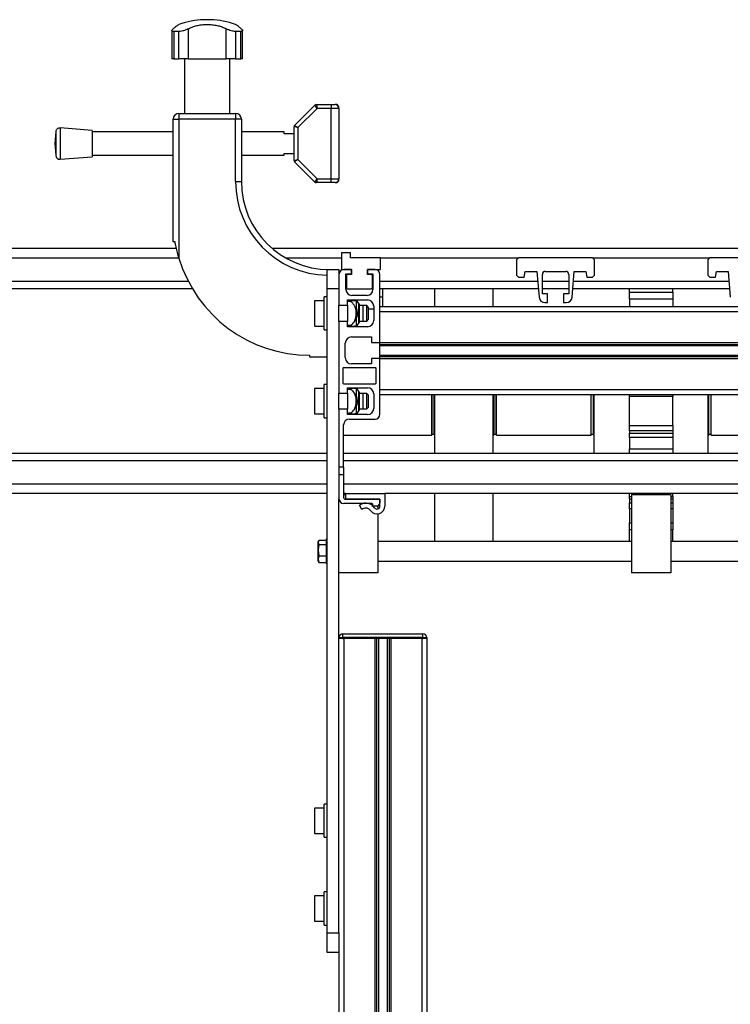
# Model space of a CAD drawing. Header units: millimetres. Extents: x 0 to 420, y 0 to 297.
# Tile 20 of 49: x 90 to 108, y 222 to 247. Entities that reach past the tile are written whole.
import ezdxf

# ---------------------------------------------------------------- set-up
doc = ezdxf.new("R2010")
doc.units = ezdxf.units.MM

msp = doc.modelspace()

# ---------------------------------------------------------------- linework, layer by layer
at = {"color": 7, "linetype": 'Continuous', "lineweight": 25}
for p, q in [((94.65179, 247.14329), (94.65179, 247.14158)), ((94.82707, 247.14329), (94.65179, 247.14329)), ((94.82707, 247.14158), (94.65179, 247.14158)), ((94.82707, 247.14158), (94.82707, 247.14329)), ((93.83318, 246.86479), (93.83318, 246.14329)), ((94.01292, 246.84185), (93.88048, 246.84185)), ((93.88048, 246.84185), (93.88048, 246.14329)), ((94.01292, 246.14329), (94.01292, 246.84185)), ((94.25321, 246.90942), (94.25321, 246.14329)), ((95.22565, 246.14329), (95.22565, 246.90942)), ((95.59838, 246.84185), (95.46595, 246.84185)), ((95.46595, 246.84185), (95.46595, 246.14329)), ((95.59838, 246.14329), (95.59838, 246.84185)), ((95.64568, 246.14329), (95.64568, 246.86519)), ((93.88048, 246.14329), (93.83318, 246.14329)), ((93.88048, 246.14329), (94.01292, 246.14329)), ((94.25321, 246.14329), (94.01292, 246.14329)), ((94.15735, 246.14329), (94.15735, 244.74329)), ((94.25321, 246.14329), (95.22565, 246.14329)), ((95.46595, 246.14329), (95.22565, 246.14329)), ((95.32151, 244.74329), (95.32151, 246.14329)), ((95.46595, 246.14329), (95.59838, 246.14329)), ((95.64568, 246.14329), (95.59838, 246.14329)), ((94.01443, 244.74329), (94.01443, 244.59329)), ((94.01443, 244.74329), (95.46443, 244.74329)), ((95.46443, 244.74329), (95.46443, 244.59329)), ((96.97908, 244.43294), (97.49979, 244.95365)), ((97.55585, 244.86829), (97.06443, 244.37687)), ((97.55585, 244.86829), (97.49979, 244.95365)), ((97.53514, 244.96829), (97.55585, 244.86829)), ((97.53514, 244.96829), (97.91443, 244.96829)), ((97.91443, 244.86829), (97.55585, 244.86829)), ((97.91443, 244.96829), (98.01443, 244.96829)), ((97.91443, 244.96829), (97.91443, 244.86829)), ((97.91443, 243.06829), (97.91443, 244.86829)), ((98.11443, 244.86829), (97.91443, 244.86829)), ((98.06443, 244.96829), (98.01443, 244.96829)), ((98.11443, 244.91829), (98.06443, 244.96829)), ((98.11443, 244.86829), (98.11443, 244.91829)), ((98.11443, 244.86829), (98.11443, 243.06829)), ((93.86443, 241.4538), (93.86443, 244.59329)), ((93.86443, 244.59329), (94.01443, 244.59329)), ((94.01443, 244.59329), (94.01443, 241.02964)), ((95.46443, 244.59329), (94.01443, 244.59329)), ((95.46443, 242.99329), (95.46443, 244.59329)), ((95.61443, 244.59329), (95.46443, 244.59329)), ((95.61443, 244.59329), (95.61443, 242.99329)), ((90.85997, 244.27619), (90.83648, 243.96829)), ((90.85997, 244.27619), (90.85997, 243.67208)), ((91.78648, 244.30579), (90.96728, 244.36829)), ((90.96728, 244.36829), (90.96728, 243.58348)), ((91.78648, 244.30579), (91.78648, 243.6436)), ((93.86443, 244.26829), (91.78648, 244.26829)), ((96.71443, 244.26829), (95.61443, 244.26829)), ((96.71443, 244.21829), (96.71443, 244.26829)), ((96.96443, 243.539), (96.96443, 244.39758)), ((97.06443, 244.37687), (96.96443, 244.39758)), ((96.97908, 244.43294), (97.06443, 244.37687)), ((97.06443, 244.37687), (97.06443, 243.55971)), ((96.96443, 244.21829), (96.71443, 244.21829)), ((90.83648, 243.96829), (90.85997, 243.6604)), ((90.85997, 243.67208), (90.85997, 243.6604)), ((90.96728, 243.56829), (91.78648, 243.63079)), ((90.96728, 243.58348), (90.96728, 243.56829)), ((91.78648, 243.66829), (93.86443, 243.66829)), ((91.78648, 243.6436), (91.78648, 243.63079)), ((95.61443, 243.66829), (96.71443, 243.66829)), ((96.71443, 243.71829), (96.96443, 243.71829)), ((96.71443, 243.66829), (96.71443, 243.71829)), ((96.96443, 243.539), (97.06443, 243.55971)), ((97.06443, 243.55971), (96.97908, 243.50365)), ((97.49979, 242.98294), (96.97908, 243.50365)), ((97.06443, 243.55971), (97.55585, 243.06829)), ((95.46443, 242.99329), (95.61443, 242.99329)), ((97.49979, 242.98294), (97.55585, 243.06829)), ((97.55585, 243.06829), (97.53514, 242.96829)), ((97.91443, 242.96829), (97.53514, 242.96829)), ((97.55585, 243.06829), (97.91443, 243.06829)), ((97.91443, 242.96829), (97.91443, 243.06829)), ((97.91443, 243.06829), (98.11443, 243.06829)), ((98.01443, 242.96829), (97.91443, 242.96829)), ((98.01443, 242.96829), (98.06443, 242.96829)), ((98.06443, 242.96829), (98.11443, 243.01829)), ((98.11443, 243.01829), (98.11443, 243.06829)), ((93.91443, 241.4538), (93.86443, 241.4538)), ((70.96443, 241.28479), (93.94761, 241.28479)), ((96.40035, 241.28479), (115.82851, 241.28479)), ((70.96443, 241.04329), (94.01033, 241.04329)), ((96.74193, 241.04329), (98.17693, 241.04329)), ((98.17693, 241.16829), (98.17693, 240.74329)), ((98.40693, 241.16829), (98.17693, 241.16829)), ((98.40693, 241.04329), (98.40693, 241.16829)), ((99.17693, 241.04329), (98.40693, 241.04329)), ((99.17693, 240.74329), (99.17693, 241.04329)), ((99.17693, 241.04329), (102.71443, 241.04329)), ((102.71443, 241.04329), (102.66443, 240.99329)), ((102.66443, 240.99329), (102.66443, 240.59329)), ((104.61443, 241.04329), (102.71443, 241.04329)), ((104.66443, 240.99329), (104.61443, 241.04329)), ((104.61443, 241.04329), (107.61443, 241.04329)), ((104.66443, 240.59329), (104.66443, 240.99329)), ((107.61443, 241.04329), (107.56443, 240.99329)), ((107.56443, 240.99329), (107.56443, 240.59329)), ((109.51443, 241.04329), (107.61443, 241.04329)), ((97.81443, 240.24329), (97.81443, 240.74329)), ((97.81443, 240.74329), (98.11443, 240.74329)), ((98.11443, 240.74329), (98.11443, 240.61829)), ((98.17693, 240.74329), (98.43693, 240.74329)), ((98.43193, 240.74329), (98.23943, 240.74329)), ((98.43193, 240.62829), (98.43193, 240.74329)), ((98.43693, 240.74329), (98.43693, 240.61829)), ((98.84193, 240.74329), (99.17693, 240.74329)), ((98.84193, 240.61829), (98.84193, 240.74329)), ((98.84693, 240.74329), (98.84693, 240.62829)), ((99.03943, 240.74329), (98.84693, 240.74329)), ((70.96443, 240.44639), (94.24996, 240.44639)), ((98.11443, 240.61829), (98.11443, 239.82579)), ((98.29443, 240.62829), (98.43193, 240.62829)), ((98.29443, 240.22829), (98.29443, 240.62829)), ((98.29443, 240.44639), (98.30443, 240.44639)), ((98.30443, 240.56829), (98.30443, 240.29329)), ((98.43693, 240.61829), (98.35443, 240.61829)), ((98.92443, 240.61829), (98.84193, 240.61829)), ((98.84693, 240.62829), (98.98443, 240.62829)), ((98.97443, 240.29329), (98.97443, 240.56829)), ((98.97443, 240.44639), (98.98443, 240.44639)), ((98.98443, 240.62829), (98.98443, 240.22829)), ((99.16443, 238.87579), (99.16443, 240.61829)), ((99.16443, 240.44639), (103.20604, 240.44639)), ((102.66443, 240.59329), (102.71443, 240.54329)), ((102.71443, 240.54329), (102.86443, 240.54329)), ((102.86443, 240.54329), (102.88993, 240.69329)), ((102.88993, 240.69329), (103.18444, 240.69329)), ((103.18444, 240.69329), (103.24245, 240.03022)), ((103.32693, 240.11829), (103.32693, 240.61829)), ((103.32693, 240.44639), (104.00193, 240.44639)), ((103.40193, 240.69329), (103.92693, 240.69329)), ((104.00193, 240.61829), (104.00193, 240.11829)), ((104.08641, 240.03022), (104.14442, 240.69329)), ((104.12282, 240.44639), (108.10604, 240.44639)), ((104.14442, 240.69329), (104.43893, 240.69329)), ((104.43893, 240.69329), (104.46443, 240.54329)), ((104.46443, 240.54329), (104.61443, 240.54329)), ((104.61443, 240.54329), (104.66443, 240.59329)), ((107.56443, 240.59329), (107.61443, 240.54329)), ((107.61443, 240.54329), (107.76443, 240.54329)), ((107.76443, 240.54329), (107.78993, 240.69329)), ((107.78993, 240.69329), (108.08444, 240.69329)), ((108.08444, 240.69329), (108.14245, 240.03022)), ((70.96443, 240.25589), (94.35525, 240.25589)), ((98.11443, 240.24329), (97.81443, 240.24329)), ((97.81443, 223.74329), (97.81443, 240.24329)), ((98.29443, 240.25589), (98.32125, 240.25589)), ((98.35443, 240.24329), (98.92443, 240.24329)), ((98.95762, 240.25589), (98.98443, 240.25589)), ((99.16443, 240.25589), (103.22271, 240.25589)), ((99.23443, 240.04329), (99.23443, 240.25589)), ((100.55943, 240.25589), (100.55943, 239.79329)), ((102.05943, 240.25589), (102.05943, 239.79329)), ((103.32693, 240.25589), (104.00193, 240.25589)), ((104.10616, 240.25589), (108.12271, 240.25589)), ((105.55943, 240.15972), (105.55943, 240.25589)), ((106.66943, 240.15972), (106.66943, 240.25589)), ((97.73443, 239.94329), (97.49943, 239.94329)), ((97.49943, 239.29329), (97.49943, 239.94329)), ((97.81443, 240.04329), (97.73443, 240.04329)), ((97.73443, 239.19329), (97.73443, 240.04329)), ((98.32943, 239.96329), (98.84443, 239.96329)), ((98.32943, 239.82579), (98.32943, 239.96329)), ((98.32943, 239.94329), (98.42464, 239.94329)), ((98.83443, 240.07829), (98.44443, 240.07829)), ((99.16443, 240.04329), (99.23443, 240.04329)), ((99.23443, 239.79329), (99.23443, 240.04329)), ((103.45943, 240.11829), (103.32693, 240.11829)), ((103.45943, 239.89329), (103.45943, 240.11829)), ((103.86943, 240.11829), (103.86943, 239.89329)), ((104.00193, 240.11829), (103.86943, 240.11829)), ((105.55943, 240.15972), (106.66943, 240.15972)), ((105.55943, 239.9853), (105.55943, 240.15972)), ((106.66943, 239.9853), (105.55943, 239.9853)), ((105.55943, 239.9853), (105.55943, 239.79329)), ((106.66943, 240.15972), (106.66943, 239.9853)), ((106.66943, 239.9853), (106.66943, 239.79329)), ((97.48443, 239.92829), (97.48443, 239.30829)), ((98.11443, 239.82579), (98.32943, 239.82579)), ((98.11443, 239.41079), (98.11443, 239.82579)), ((98.32943, 239.81829), (98.11443, 239.81829)), ((98.42464, 239.91829), (98.32943, 239.91829)), ((98.32943, 239.82579), (98.32943, 239.41079)), ((98.56443, 239.73651), (98.56443, 239.93174)), ((98.62489, 239.86726), (98.57892, 239.93267)), ((98.62489, 239.36932), (98.62489, 239.86726)), ((98.62943, 239.85289), (98.62943, 239.3837)), ((98.72193, 239.81829), (98.62943, 239.81829)), ((98.73443, 239.80579), (98.72193, 239.81829)), ((98.82443, 239.81829), (98.72193, 239.81829)), ((98.72193, 239.81829), (98.72193, 239.45819)), ((98.73443, 239.4682), (98.73443, 239.80579)), ((98.86443, 239.77829), (98.82443, 239.81829)), ((98.82443, 239.41829), (98.82443, 239.81829)), ((98.86443, 239.77829), (98.86443, 239.45829)), ((98.86443, 239.73507), (99.00443, 239.73507)), ((99.00443, 239.80329), (99.00443, 239.43329)), ((99.16443, 239.79329), (113.06443, 239.79329)), ((103.39188, 239.89329), (103.45943, 239.89329)), ((103.86943, 239.89329), (103.93698, 239.89329)), ((98.56443, 239.30484), (98.56443, 239.50008)), ((98.72193, 239.45819), (98.72193, 239.41829)), ((98.73443, 239.43079), (98.73443, 239.4682)), ((98.82443, 239.41829), (98.86443, 239.45829)), ((99.16443, 239.66829), (113.06443, 239.66829)), ((99.16443, 238.87579), (99.16443, 239.66829)), ((97.49943, 239.29329), (97.73443, 239.29329)), ((97.73443, 239.19329), (97.81443, 239.19329)), ((98.11443, 239.41829), (98.32943, 239.41829)), ((98.11443, 239.41079), (98.11443, 237.57579)), ((98.32943, 239.41079), (98.11443, 239.41079)), ((98.32943, 239.27329), (98.32943, 239.41079)), ((98.32943, 239.31829), (98.42464, 239.31829)), ((98.42464, 239.29329), (98.32943, 239.29329)), ((98.84443, 239.27329), (98.32943, 239.27329)), ((98.57892, 239.30392), (98.62489, 239.36932)), ((98.62943, 239.41829), (98.72193, 239.41829)), ((98.72193, 239.41829), (98.73443, 239.43079)), ((98.72193, 239.41829), (98.82443, 239.41829)), ((98.43443, 239.01329), (98.94943, 239.01329)), ((98.94943, 239.01329), (98.94943, 238.87579)), ((98.27443, 238.48329), (98.27443, 238.85329)), ((98.94943, 238.87579), (99.16443, 238.87579)), ((99.16443, 238.87579), (113.06443, 238.87579)), ((99.16443, 238.82159), (99.16443, 238.87579)), ((99.16443, 238.82159), (113.06443, 238.82159)), ((99.16443, 238.79289), (99.16443, 238.82159)), ((99.16443, 238.79289), (113.06443, 238.79289)), ((99.16443, 238.5437), (99.16443, 238.79289)), ((97.36443, 238.49329), (97.36443, 238.54329)), ((97.81443, 238.49329), (97.36443, 238.49329)), ((98.94943, 238.46079), (98.94943, 238.32329)), ((99.16443, 238.46079), (98.94943, 238.46079)), ((99.16443, 238.5437), (113.06443, 238.5437)), ((99.16443, 238.51499), (99.16443, 238.5437)), ((99.16443, 238.51499), (113.06443, 238.51499)), ((99.16443, 238.46079), (99.16443, 238.51499)), ((99.16443, 237.66829), (99.16443, 238.46079)), ((99.16443, 238.46079), (113.06443, 238.46079)), ((99.16443, 237.03329), (99.16443, 238.46079)), ((98.21443, 238.21079), (98.21443, 237.82579)), ((99.05193, 238.22329), (98.22693, 238.22329)), ((98.94943, 238.32329), (98.43443, 238.32329)), ((99.06443, 237.82579), (99.06443, 238.21079)), ((97.48443, 237.67829), (97.48443, 237.05829)), ((97.73443, 237.69329), (97.49943, 237.69329)), ((97.49943, 237.04329), (97.49943, 237.69329)), ((97.81443, 237.79329), (97.73443, 237.79329)), ((97.73443, 236.94329), (97.73443, 237.79329)), ((98.22693, 237.81329), (99.05193, 237.81329)), ((98.32943, 237.71329), (98.84443, 237.71329)), ((98.32943, 237.57579), (98.32943, 237.71329)), ((98.32943, 237.69329), (98.42464, 237.69329)), ((98.42464, 237.66829), (98.32943, 237.66829)), ((98.56443, 237.48651), (98.56443, 237.68174)), ((98.62489, 237.61726), (98.57892, 237.68267)), ((99.16443, 237.66829), (113.06443, 237.66829)), ((98.11443, 237.57579), (98.32943, 237.57579)), ((98.11443, 237.16079), (98.11443, 237.57579)), ((98.32943, 237.56829), (98.11443, 237.56829)), ((98.13943, 237.57579), (98.13943, 237.56829)), ((98.32943, 237.57579), (98.32943, 237.16079)), ((98.62489, 237.11932), (98.62489, 237.61726)), ((98.62943, 237.60289), (98.62943, 237.1337)), ((98.72193, 237.56829), (98.62943, 237.56829)), ((98.73443, 237.55579), (98.72193, 237.56829)), ((98.82443, 237.56829), (98.72193, 237.56829)), ((98.72193, 237.56829), (98.72193, 237.53516)), ((98.72193, 237.53516), (98.72193, 237.16829)), ((98.73443, 237.52473), (98.73443, 237.55579)), ((98.73443, 237.18079), (98.73443, 237.52473)), ((98.86443, 237.52829), (98.82443, 237.56829)), ((98.82443, 237.16829), (98.82443, 237.56829)), ((98.86443, 237.52829), (98.86443, 237.20829)), ((99.00443, 237.55329), (99.00443, 237.18329)), ((99.16443, 237.54329), (113.06443, 237.54329)), ((100.49443, 236.49329), (100.49443, 237.54329)), ((100.50093, 236.52079), (100.50093, 237.54329)), ((100.55293, 236.52079), (100.55293, 237.54329)), ((100.55943, 237.54329), (100.55943, 236.03069)), ((102.05943, 237.54329), (102.05943, 236.03069)), ((102.08443, 236.49329), (102.08443, 237.54329)), ((102.09093, 236.52079), (102.09093, 237.54329)), ((102.14293, 236.52079), (102.14293, 237.54329)), ((102.14943, 236.49329), (102.14943, 237.54329)), ((104.57443, 237.11829), (104.57443, 237.54329)), ((104.58093, 237.11829), (104.58093, 237.54329)), ((104.63293, 237.11829), (104.63293, 237.54329)), ((104.63943, 237.11829), (104.63943, 237.54329)), ((104.65193, 236.03069), (104.65193, 237.54329)), ((105.55943, 237.48588), (105.55943, 237.54329)), ((106.66943, 237.48588), (105.55943, 237.48588)), ((105.55943, 236.74293), (105.55943, 237.48588)), ((106.66943, 237.54329), (106.66943, 237.48588)), ((106.66943, 236.74293), (106.66943, 237.48588)), ((107.57693, 236.03069), (107.57693, 237.54329)), ((107.58943, 237.11829), (107.58943, 237.54329)), ((107.59593, 237.11829), (107.59593, 237.54329)), ((107.64793, 237.11829), (107.64793, 237.54329)), ((107.65443, 237.11829), (107.65443, 237.54329)), ((98.11443, 237.16829), (98.32943, 237.16829)), ((98.56443, 237.05484), (98.56443, 237.25008)), ((98.62943, 237.16829), (98.72193, 237.16829)), ((98.72193, 237.16829), (98.73443, 237.18079)), ((98.72193, 237.16829), (98.82443, 237.16829)), ((98.82443, 237.16829), (98.86443, 237.20829)), ((97.49943, 237.04329), (97.73443, 237.04329)), ((97.73443, 236.94329), (97.81443, 236.94329)), ((98.11443, 237.16079), (98.11443, 235.67872)), ((98.32943, 237.16079), (98.11443, 237.16079)), ((98.32943, 237.02329), (98.32943, 237.16079)), ((98.32943, 237.06829), (98.42464, 237.06829)), ((98.42464, 237.04329), (98.32943, 237.04329)), ((98.84443, 237.02329), (98.32943, 237.02329)), ((98.57892, 237.05392), (98.62489, 237.11932)), ((104.57443, 236.49329), (104.57443, 237.11829)), ((104.58093, 236.52079), (104.58093, 237.11829)), ((104.63293, 236.52079), (104.63293, 237.11829)), ((104.63943, 236.49329), (104.63943, 237.11829)), ((107.58943, 236.49329), (107.58943, 237.11829)), ((107.59593, 236.52079), (107.59593, 237.11829)), ((107.64793, 236.52079), (107.64793, 237.11829)), ((107.65443, 236.49329), (107.65443, 237.11829)), ((98.23193, 235.67872), (98.23193, 236.75829)), ((98.38193, 236.90829), (99.03943, 236.90829)), ((105.55943, 236.74293), (106.66943, 236.74293)), ((105.55943, 236.60998), (105.55943, 236.74293)), ((106.66943, 236.74293), (106.66943, 236.60998)), ((98.23193, 236.49329), (100.49443, 236.49329)), ((100.50093, 236.52079), (100.55293, 236.52079)), ((102.05943, 236.49329), (102.08443, 236.49329)), ((102.09093, 236.52079), (102.14293, 236.52079)), ((102.14943, 236.49329), (104.57443, 236.49329)), ((104.58093, 236.52079), (104.63293, 236.52079)), ((104.63943, 236.49329), (104.65193, 236.49329)), ((106.66943, 236.60998), (105.55943, 236.60998)), ((105.55943, 236.60998), (105.55943, 236.54707)), ((105.55943, 236.54707), (106.66943, 236.54707)), ((105.55943, 236.43808), (105.55943, 236.54707)), ((106.66943, 236.43808), (105.55943, 236.43808)), ((105.55943, 236.43808), (105.55943, 236.14835)), ((106.66943, 236.60998), (106.66943, 236.54707)), ((106.66943, 236.54707), (106.66943, 236.43808)), ((106.66943, 236.43808), (106.66943, 236.14835)), ((107.57693, 236.49329), (107.58943, 236.49329)), ((107.59593, 236.52079), (107.64793, 236.52079)), ((107.65443, 236.49329), (110.07943, 236.49329)), ((97.81443, 236.03069), (70.96443, 236.03069)), ((113.99693, 236.03069), (98.23193, 236.03069)), ((105.55943, 236.14835), (106.66943, 236.14835)), ((105.55943, 236.03069), (105.55943, 236.14835)), ((106.66943, 236.14835), (106.66943, 236.03069)), ((97.81443, 235.84019), (70.96443, 235.84019)), ((98.23193, 235.67872), (98.11443, 235.67872)), ((98.11443, 235.67872), (98.11443, 235.47872)), ((113.99693, 235.84019), (98.23193, 235.84019)), ((98.23193, 235.67872), (98.23193, 235.47872)), ((98.23193, 235.47872), (98.11443, 235.47872)), ((98.11443, 235.47872), (98.11443, 234.86829)), ((98.23193, 235.47872), (98.23193, 234.90422)), ((97.81443, 235.24329), (70.96443, 235.24329)), ((113.99693, 235.24329), (98.23193, 235.24329)), ((97.81443, 235.00179), (70.96443, 235.00179)), ((98.28943, 235.00179), (98.23193, 235.00179)), ((98.28943, 234.97276), (98.23193, 234.97276)), ((98.28943, 234.96829), (98.23193, 234.96829)), ((98.28943, 235.00422), (99.28943, 235.00422)), ((98.28943, 234.85422), (98.28943, 235.00422)), ((99.28943, 235.00422), (99.28943, 234.67922)), ((112.93943, 235.00179), (99.28943, 235.00179)), ((100.55943, 235.00179), (100.55943, 233.76829)), ((102.05943, 235.00179), (102.05943, 233.76829)), ((105.55943, 234.92889), (105.55943, 235.00179)), ((105.55943, 234.86652), (105.55943, 234.92889)), ((105.55943, 234.92889), (105.61443, 234.92889)), ((106.61443, 234.97276), (105.61443, 234.97276)), ((105.61443, 234.97276), (105.61443, 234.96829)), ((106.61443, 234.96829), (105.61443, 234.96829)), ((105.61443, 234.96829), (105.61443, 232.96829)), ((106.61443, 234.97276), (106.61443, 234.96829)), ((106.61443, 234.96829), (106.61443, 232.96829)), ((106.61443, 234.92889), (106.66943, 234.92889)), ((106.66943, 234.92889), (106.66943, 235.00179)), ((106.66943, 234.92889), (106.66943, 234.86652)), ((98.11443, 223.74329), (98.11443, 234.86829)), ((98.96028, 234.74329), (98.23943, 234.74329)), ((98.28193, 234.85422), (99.16443, 234.85422)), ((99.16443, 234.85422), (98.28943, 234.85422)), ((98.63943, 234.70296), (98.66594, 234.71809)), ((98.70137, 234.59439), (98.63943, 234.70296)), ((98.96443, 234.67872), (98.97881, 234.71611)), ((99.08443, 234.67872), (98.96443, 234.67872)), ((99.11443, 234.68995), (99.11443, 234.60851)), ((99.16443, 234.67922), (99.16443, 234.85422)), ((99.16443, 234.85422), (99.16443, 234.75872)), ((105.55943, 234.86652), (105.61443, 234.86652)), ((105.55943, 234.86652), (105.55943, 234.76457)), ((105.55943, 234.60601), (105.55943, 234.76457)), ((105.55943, 234.76457), (105.61443, 234.76457)), ((106.61443, 234.86652), (106.66943, 234.86652)), ((106.61443, 234.76457), (106.66943, 234.76457)), ((106.66943, 234.86652), (106.66943, 234.76457)), ((106.66943, 234.76457), (106.66943, 234.60601)), ((98.72788, 234.60951), (98.70137, 234.59439)), ((99.11443, 234.48079), (99.11443, 232.96829)), ((105.55943, 234.60601), (105.55943, 234.24661)), ((105.61443, 234.60601), (105.55943, 234.60601)), ((106.66943, 234.60601), (106.61443, 234.60601)), ((106.66943, 234.60601), (106.66943, 234.24661)), ((105.55943, 234.07231), (105.55943, 234.24661)), ((105.55943, 234.24661), (105.61443, 234.24661)), ((106.61443, 234.24661), (106.66943, 234.24661)), ((106.66943, 234.24661), (106.66943, 234.07231)), ((105.55943, 233.76829), (105.55943, 234.07231)), ((105.61443, 234.07231), (105.55943, 234.07231)), ((106.66943, 234.07231), (106.61443, 234.07231)), ((106.66943, 233.76829), (106.66943, 234.07231)), ((97.59195, 233.78893), (97.58443, 233.76829)), ((97.58443, 233.74922), (97.58443, 233.76829)), ((97.58443, 233.55083), (97.58443, 233.74922)), ((97.59851, 233.69394), (97.58443, 233.55083)), ((97.59851, 233.80451), (97.78443, 233.80451)), ((97.59851, 233.69394), (97.78443, 233.69394)), ((97.81443, 233.83079), (97.78443, 233.83079)), ((97.78443, 233.83079), (97.78443, 233.20579)), ((105.61443, 233.76829), (99.11443, 233.76829)), ((113.11443, 233.76829), (106.61443, 233.76829)), ((97.58443, 233.55083), (97.59851, 233.40772)), ((97.58443, 233.31989), (97.58443, 233.55083)), ((97.59851, 233.40772), (97.58443, 233.31989)), ((97.59851, 233.40772), (97.78443, 233.40772)), ((97.58443, 233.31989), (97.59851, 233.23207)), ((97.58443, 233.26829), (97.58443, 233.31989)), ((97.58443, 233.26829), (97.59195, 233.24765)), ((97.59851, 233.23207), (97.78443, 233.23207)), ((97.78443, 233.20579), (97.81443, 233.20579)), ((99.11443, 233.26829), (105.61443, 233.26829)), ((106.61443, 233.26829), (113.11443, 233.26829)), ((99.11443, 232.96829), (98.11443, 232.96829)), ((106.61443, 232.96829), (105.61443, 232.96829)), ((98.21486, 231.30829), (98.21486, 231.40829)), ((98.21486, 231.40829), (100.26486, 231.40829)), ((100.26486, 231.30829), (100.26486, 231.40829)), ((98.11443, 231.28329), (98.11486, 231.28329)), ((98.11486, 231.30829), (98.21486, 231.30829)), ((98.11486, 231.28329), (98.11486, 231.30829)), ((98.21486, 231.28329), (98.11486, 231.28329)), ((100.26486, 231.30829), (98.21486, 231.30829)), ((98.21486, 231.30829), (98.21486, 231.28329)), ((98.21486, 231.28329), (98.23943, 231.28329)), ((100.26486, 231.28329), (98.21486, 231.28329)), ((98.23943, 231.28329), (98.23943, 201.78329)), ((99.03193, 231.28329), (99.03193, 201.78329)), ((99.07455, 231.28329), (99.07455, 201.78329)), ((99.12938, 231.28329), (99.12938, 201.78329)), ((99.34948, 231.28329), (99.34948, 201.78329)), ((99.40431, 231.28329), (99.40431, 201.78329)), ((99.44693, 231.28329), (99.44693, 201.78329)), ((100.23943, 231.28329), (100.23943, 201.78329)), ((100.23943, 231.28329), (100.26486, 231.28329)), ((100.26486, 231.28329), (100.26486, 231.30829)), ((100.26486, 231.30829), (100.36486, 231.30829)), ((100.36486, 231.28329), (100.26486, 231.28329)), ((100.36443, 231.28329), (100.36443, 204.03329)), ((100.36486, 231.30829), (100.36486, 231.28329)), ((97.48443, 226.92829), (97.48443, 226.30829)), ((97.73443, 226.94329), (97.49943, 226.94329)), ((97.49943, 226.29329), (97.49943, 226.94329)), ((97.81443, 227.04329), (97.73443, 227.04329)), ((97.73443, 226.28318), (97.73443, 227.04329)), ((97.49943, 226.29329), (97.73443, 226.29329)), ((97.73443, 226.19329), (97.73443, 226.28318)), ((97.73443, 226.19329), (97.81443, 226.19329)), ((97.48443, 224.67829), (97.48443, 224.05829)), ((97.73443, 224.69329), (97.49943, 224.69329)), ((97.49943, 224.04329), (97.49943, 224.69329)), ((97.81443, 224.79329), (97.73443, 224.79329)), ((97.73443, 224.35578), (97.73443, 224.79329)), ((97.73443, 223.94329), (97.73443, 224.35578)), ((97.49943, 224.04329), (97.73443, 224.04329)), ((97.73443, 223.94329), (97.81443, 223.94329)), ((97.81443, 223.74329), (98.11443, 223.74329)), ((97.81443, 223.24329), (97.81443, 223.74329)), ((98.11443, 223.74329), (98.11443, 223.41257)), ((98.11443, 223.41257), (98.11443, 201.78329)), ((98.11443, 223.24329), (97.81443, 223.24329))]:
    msp.add_line(p, q, dxfattribs=at)
for centre, radius, start, end in [((94.73943, 244.89329), 2.25, 92.232359, 108.82879), ((94.73943, 244.89329), 2.25, 71.173562, 87.767641), ((94.01443, 244.59329), 0.15, 90, 180), ((95.46443, 244.59329), 0.15, 0, 90), ((97.53514, 244.91829), 0.05, 90, 135), ((98.01443, 244.86829), 0.1, 0, 90), ((90.95968, 244.26858), 0.1, 85.637086, 175.637086), ((97.01443, 244.39758), 0.05, 135, 180), ((90.95968, 243.668), 0.1, 184.362914, 274.362914), ((97.01443, 243.539), 0.05, 180, 225), ((97.86443, 242.99329), 2.4, 180, 268.806252), ((97.86443, 242.99329), 2.25, 180, 270), ((97.53514, 243.01829), 0.05, 225, 270), ((98.01443, 243.06829), 0.1, 270, 0), ((97.36443, 242.04329), 3.5, 196.834981, 270), ((98.23943, 240.61829), 0.125, 90, 180), ((99.03943, 240.61829), 0.125, 0, 90), ((98.35443, 240.56829), 0.05, 90, 180), ((98.92443, 240.56829), 0.05, 0, 90), ((103.40193, 240.61829), 0.075, 90, 180), ((103.92693, 240.61829), 0.075, 0, 90), ((98.44443, 240.22829), 0.15, 180, 270), ((98.35443, 240.29329), 0.05, 180, 270), ((98.83443, 240.22829), 0.15, 270, 0), ((98.92443, 240.29329), 0.05, 270, 0), ((97.49943, 239.92829), 0.015, 90, 180), ((98.55846, 239.91829), 0.025, 35.463774, 90.409458), ((98.84443, 239.80329), 0.16, 0, 90), ((103.39188, 240.04329), 0.15, 185, 270), ((103.93698, 240.04329), 0.15, 270, 355), ((98.60443, 239.85289), 0.025, 0, 35.095817), ((98.84443, 239.43329), 0.16, 270, 0), ((97.49943, 239.30829), 0.015, 180, 270), ((98.55846, 239.31829), 0.025, 269.603508, 324.515828), ((98.60443, 239.3837), 0.025, 324.904183, 0), ((98.43443, 238.85329), 0.16, 90, 180), ((98.43443, 238.48329), 0.16, 180, 270), ((98.22693, 238.21079), 0.0125, 90, 180), ((99.05193, 238.21079), 0.0125, 0, 90), ((97.49943, 237.67829), 0.015, 90, 180), ((98.22693, 237.82579), 0.0125, 180, 270), ((98.55846, 237.66829), 0.025, 35.463774, 90.409458), ((98.84443, 237.55329), 0.16, 0, 90), ((99.05193, 237.82579), 0.0125, 270, 0), ((98.60443, 237.60289), 0.025, 0, 35.095817), ((98.84443, 237.18329), 0.16, 270, 0), ((97.49943, 237.05829), 0.015, 180, 270), ((98.55846, 237.06829), 0.025, 269.603508, 324.515828), ((98.60443, 237.1337), 0.025, 324.904183, 0), ((99.03943, 237.03329), 0.125, 270, 0), ((98.38193, 236.75829), 0.15, 90, 180), ((100.50093, 236.51429), 0.0065, 90, 180), ((100.55293, 236.51429), 0.0065, 0, 90), ((102.09093, 236.51429), 0.0065, 90, 180), ((102.14293, 236.51429), 0.0065, 0, 90), ((104.58093, 236.51429), 0.0065, 90, 180), ((104.63293, 236.51429), 0.0065, 0, 90), ((107.59593, 236.51429), 0.0065, 90, 180), ((107.64793, 236.51429), 0.0065, 0, 90), ((98.28193, 234.90422), 0.05, 180, 269.999957), ((98.23943, 234.86829), 0.125, 180, 270), ((98.8022, 234.47922), 0.275, 34.849864, 119.703099), ((99.08943, 234.67922), 0.2, 214.849864, 359.999959), ((98.96015, 234.72329), 0.02, 338.964523, 89.627624), ((99.08943, 234.67922), 0.075, 214.849864, 359.999959), ((99.08443, 234.70372), 0.025, 270, 287.771539), ((99.05849, 234.78466), 0.11, 287.771539, 342.228461), ((99.13943, 234.75872), 0.025, 342.228463, 0.000118), ((98.8022, 234.47922), 0.15, 34.849864, 119.703099), ((98.21486, 231.30829), 0.1, 90, 180), ((100.26486, 231.30829), 0.1, 0, 90), ((97.49943, 226.92829), 0.015, 90, 180), ((97.49943, 226.30829), 0.015, 180, 270), ((97.49943, 224.67829), 0.015, 90, 180), ((97.49943, 224.05829), 0.015, 180, 270)]:
    msp.add_arc(centre, radius, start, end, dxfattribs=at)
for points, knots in [([(94.01345, 247.02255), (94.01268, 247.02197), (94.01099, 247.0207), (93.98863, 247.00386), (93.95166, 246.97567), (93.90932, 246.94294), (93.87816, 246.91832), (93.8669, 246.90942)], [0, 0, 0, 0, 0.192200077, 0.422841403, 0.644483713, 0.871615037, 1, 1, 1, 1]), ([(94.25321, 246.90942), (94.28654, 246.92556), (94.35406, 246.95824), (94.46918, 246.99322), (94.59314, 247.01647), (94.71866, 247.02535), (94.84314, 247.02075), (94.96024, 247.00406), (95.07145, 246.97562), (95.15916, 246.94295), (95.20801, 246.91832), (95.22565, 246.90942)], [0, 0, 0, 0, 0.119259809, 0.241586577, 0.360960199, 0.484265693, 0.596208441, 0.711498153, 0.822289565, 0.935824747, 1, 1, 1, 1]), ([(95.61196, 246.90942), (95.5915, 246.92554), (95.55004, 246.95819), (95.50395, 246.99343), (95.47457, 247.01569), (95.46234, 247.02486), (95.4651, 247.02279), (95.46541, 247.02255)], [0, 0, 0, 0, 0.23851479, 0.48316338, 0.72190579, 0.96851179, 1, 1, 1, 1]), ([(93.88048, 246.84185), (93.86843, 246.84276), (93.84435, 246.84459), (93.83097, 246.85863), (93.8348, 246.8801), (93.85556, 246.89906), (93.8669, 246.90942)], [0, 0, 0, 0, 0.2331432, 0.46598224, 0.70829004, 1, 1, 1, 1]), ([(94.25321, 246.90942), (94.23237, 246.89932), (94.19064, 246.87908), (94.11768, 246.85589), (94.05579, 246.84352), (94.02481, 246.84231), (94.01292, 246.84185)], [0, 0, 0, 0, 0.28482414, 0.57045716, 0.83508046, 1, 1, 1, 1]), ([(95.46595, 246.84185), (95.44873, 246.84276), (95.41431, 246.84459), (95.35251, 246.85863), (95.28619, 246.8801), (95.24704, 246.89906), (95.22565, 246.90942)], [0, 0, 0, 0, 0.2331432, 0.46598224, 0.70829004, 1, 1, 1, 1]), ([(95.61196, 246.90942), (95.62304, 246.89932), (95.64524, 246.87908), (95.64817, 246.85589), (95.63005, 246.84352), (95.60717, 246.84231), (95.59838, 246.84185)], [0, 0, 0, 0, 0.28482414, 0.57045716, 0.83508046, 1, 1, 1, 1]), ([(94.01443, 241.02964), (93.98744, 241.12636), (93.94818, 241.26709), (93.92247, 241.40932), (93.91443, 241.4538)], [0, 0, 0, 0, 0.68726798, 1, 1, 1, 1]), ([(98.42464, 239.94329), (98.42207, 239.94311), (98.41809, 239.94283), (98.41441, 239.94035), (98.41294, 239.93743), (98.41312, 239.93387), (98.41492, 239.92942), (98.41871, 239.924), (98.42253, 239.92032), (98.42464, 239.91829)], [0, 0, 0, 0, 0.22756359, 0.35329899, 0.45874165, 0.56467112, 0.6612382, 0.81256353, 1, 1, 1, 1]), ([(98.52365, 239.94329), (98.52035, 239.94329), (98.49365, 239.94329), (98.45687, 239.94329), (98.42464, 239.94329)], [0, 0, 0, 0, 0.123544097, 1, 1, 1, 1]), ([(98.56443, 239.93174), (98.56442, 239.93205), (98.56439, 239.93267), (98.56412, 239.93361), (98.56364, 239.93449), (98.56321, 239.9351), (98.56269, 239.93568), (98.56209, 239.93624), (98.56101, 239.93708), (98.55798, 239.93884), (98.54885, 239.94176), (98.53761, 239.94304), (98.52707, 239.94323), (98.52365, 239.94329)], [0, 0, 0, 0, 0.02901683, 0.05916484, 0.07016912, 0.08127731, 0.08921116, 0.09713301, 0.10961513, 0.14097727, 0.26618171, 0.76211717, 1, 1, 1, 1]), ([(98.55114, 239.94329), (98.54853, 239.94329), (98.54355, 239.94329), (98.53178, 239.94329), (98.52621, 239.94329)], [0, 0, 0, 0, 0.52612721, 1, 1, 1, 1]), ([(98.42464, 239.91829), (98.42752, 239.91566), (98.46595, 239.88053), (98.49593, 239.8375), (98.52365, 239.7977)], [0, 0, 0, 0, 0.074978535, 1, 1, 1, 1]), ([(98.52365, 239.7977), (98.53188, 239.78327), (98.54405, 239.76193), (98.55518, 239.73844), (98.56082, 239.73147), (98.56198, 239.73068), (98.56264, 239.73052), (98.56313, 239.73066), (98.5636, 239.73111), (98.5642, 239.73244), (98.5644, 239.73439), (98.56442, 239.73599), (98.56443, 239.73651)], [0, 0, 0, 0, 0.577294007, 0.85330633, 0.887954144, 0.90136229, 0.909952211, 0.918594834, 0.926452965, 0.940774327, 0.980622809, 1, 1, 1, 1]), ([(98.52365, 239.43888), (98.53335, 239.46882), (98.55224, 239.52714), (98.56377, 239.63901), (98.54715, 239.73004), (98.52714, 239.78765), (98.52365, 239.7977)], [0, 0, 0, 0, 0.257005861, 0.500650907, 0.912896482, 1, 1, 1, 1]), ([(98.57892, 239.93267), (98.57892, 239.93267), (98.58271, 239.93291), (98.57463, 239.93236), (98.56624, 239.93185), (98.56443, 239.93174)], [0, 0, 0, 0, 0.00050487, 0.78396152, 1, 1, 1, 1]), ([(98.56443, 239.73651), (98.57138, 239.69724), (98.58378, 239.62717), (98.57499, 239.54729), (98.56632, 239.50851), (98.56443, 239.50008)], [0, 0, 0, 0, 0.49946616, 0.89123574, 1, 1, 1, 1]), ([(98.52365, 239.43888), (98.52035, 239.43335), (98.49365, 239.38859), (98.45687, 239.35113), (98.42464, 239.31829)], [0, 0, 0, 0, 0.1235441, 1, 1, 1, 1]), ([(98.56443, 239.50008), (98.56442, 239.50086), (98.56439, 239.50245), (98.56412, 239.50426), (98.56364, 239.5054), (98.56321, 239.50589), (98.56269, 239.50606), (98.56209, 239.50595), (98.56101, 239.50528), (98.55798, 239.50177), (98.54885, 239.48536), (98.53761, 239.46327), (98.52707, 239.44486), (98.52365, 239.43888)], [0, 0, 0, 0, 0.029016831, 0.059164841, 0.070169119, 0.081277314, 0.089211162, 0.097133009, 0.109615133, 0.140977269, 0.26618171, 0.762117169, 1, 1, 1, 1]), ([(98.42464, 239.31829), (98.42207, 239.3158), (98.41809, 239.31193), (98.41441, 239.30617), (98.41294, 239.30194), (98.41312, 239.29855), (98.41492, 239.2957), (98.41871, 239.29365), (98.42253, 239.29342), (98.42464, 239.29329)], [0, 0, 0, 0, 0.22756359, 0.35329899, 0.45874165, 0.56467112, 0.6612382, 0.81256353, 1, 1, 1, 1]), ([(98.42464, 239.29329), (98.42752, 239.29329), (98.46595, 239.29329), (98.49593, 239.29329), (98.52365, 239.29329)], [0, 0, 0, 0, 0.07497853, 1, 1, 1, 1]), ([(98.52365, 239.29329), (98.53188, 239.2937), (98.54405, 239.29431), (98.55518, 239.29626), (98.56082, 239.29937), (98.56198, 239.30025), (98.56264, 239.30085), (98.56313, 239.30139), (98.5636, 239.30202), (98.5642, 239.3031), (98.5644, 239.30402), (98.56442, 239.30464), (98.56443, 239.30484)], [0, 0, 0, 0, 0.577294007, 0.85330633, 0.887954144, 0.90136229, 0.909952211, 0.918594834, 0.926452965, 0.940774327, 0.980622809, 1, 1, 1, 1]), ([(98.55818, 239.29329), (98.55828, 239.29329), (98.56359, 239.29329), (98.54676, 239.29329), (98.52708, 239.29329), (98.52365, 239.29329)], [0, 0, 0, 0, 0.01543735, 0.82825868, 1, 1, 1, 1]), ([(98.56443, 239.30484), (98.5736, 239.30426), (98.58277, 239.30367), (98.57892, 239.30392), (98.57892, 239.30392)], [0, 0, 0, 0, 0.99949393, 1, 1, 1, 1]), ([(98.42464, 237.69329), (98.42207, 237.69311), (98.41809, 237.69283), (98.41441, 237.69035), (98.41294, 237.68743), (98.41312, 237.68387), (98.41492, 237.67942), (98.41871, 237.674), (98.42253, 237.67032), (98.42464, 237.66829)], [0, 0, 0, 0, 0.22756359, 0.35329899, 0.45874165, 0.56467112, 0.6612382, 0.81256353, 1, 1, 1, 1]), ([(98.52365, 237.69329), (98.52035, 237.69329), (98.49365, 237.69329), (98.45687, 237.69329), (98.42464, 237.69329)], [0, 0, 0, 0, 0.123544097, 1, 1, 1, 1]), ([(98.42464, 237.66829), (98.42752, 237.66566), (98.46595, 237.63053), (98.49593, 237.5875), (98.52365, 237.5477)], [0, 0, 0, 0, 0.07497853, 1, 1, 1, 1]), ([(98.56443, 237.68174), (98.56442, 237.68205), (98.56439, 237.68267), (98.56412, 237.68361), (98.56364, 237.68449), (98.56321, 237.6851), (98.56269, 237.68568), (98.56209, 237.68624), (98.56101, 237.68708), (98.55798, 237.68884), (98.54885, 237.69176), (98.53761, 237.69304), (98.52707, 237.69323), (98.52365, 237.69329)], [0, 0, 0, 0, 0.02901683, 0.05916484, 0.07016912, 0.08127731, 0.08921116, 0.09713301, 0.10961513, 0.14097727, 0.26618171, 0.76211717, 1, 1, 1, 1]), ([(98.55114, 237.69329), (98.54853, 237.69329), (98.54355, 237.69329), (98.53178, 237.69329), (98.52621, 237.69329)], [0, 0, 0, 0, 0.52612721, 1, 1, 1, 1]), ([(98.57892, 237.68267), (98.57892, 237.68267), (98.58271, 237.68291), (98.57463, 237.68236), (98.56624, 237.68185), (98.56443, 237.68174)], [0, 0, 0, 0, 0.00050487, 0.78396152, 1, 1, 1, 1]), ([(98.52365, 237.18888), (98.53335, 237.21882), (98.55224, 237.27714), (98.56377, 237.38901), (98.54715, 237.48004), (98.52714, 237.53765), (98.52365, 237.5477)], [0, 0, 0, 0, 0.257005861, 0.500650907, 0.912896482, 1, 1, 1, 1]), ([(98.52365, 237.5477), (98.53188, 237.53327), (98.54405, 237.51193), (98.55518, 237.48844), (98.56082, 237.48147), (98.56198, 237.48068), (98.56264, 237.48052), (98.56313, 237.48066), (98.5636, 237.48111), (98.5642, 237.48244), (98.5644, 237.48439), (98.56442, 237.48599), (98.56443, 237.48651)], [0, 0, 0, 0, 0.57729401, 0.85330633, 0.88795414, 0.90136229, 0.90995221, 0.91859483, 0.92645297, 0.94077433, 0.98062281, 1, 1, 1, 1]), ([(98.56443, 237.48651), (98.57138, 237.44724), (98.58378, 237.37717), (98.57499, 237.29729), (98.56632, 237.25851), (98.56443, 237.25008)], [0, 0, 0, 0, 0.49946616, 0.89123574, 1, 1, 1, 1]), ([(98.52365, 237.18888), (98.52035, 237.18335), (98.49365, 237.13859), (98.45687, 237.10113), (98.42464, 237.06829)], [0, 0, 0, 0, 0.1235441, 1, 1, 1, 1]), ([(98.56443, 237.25008), (98.56442, 237.25086), (98.56439, 237.25245), (98.56412, 237.25426), (98.56364, 237.2554), (98.56321, 237.25589), (98.56269, 237.25606), (98.56209, 237.25595), (98.56101, 237.25528), (98.55798, 237.25177), (98.54885, 237.23536), (98.53761, 237.21327), (98.52707, 237.19486), (98.52365, 237.18888)], [0, 0, 0, 0, 0.029016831, 0.059164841, 0.070169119, 0.081277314, 0.089211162, 0.097133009, 0.109615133, 0.140977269, 0.26618171, 0.762117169, 1, 1, 1, 1]), ([(98.42464, 237.06829), (98.42207, 237.0658), (98.41809, 237.06193), (98.41441, 237.05617), (98.41294, 237.05194), (98.41312, 237.04855), (98.41492, 237.0457), (98.41871, 237.04365), (98.42253, 237.04342), (98.42464, 237.04329)], [0, 0, 0, 0, 0.22756359, 0.35329899, 0.45874165, 0.56467112, 0.6612382, 0.81256353, 1, 1, 1, 1]), ([(98.42464, 237.04329), (98.42752, 237.04329), (98.46595, 237.04329), (98.49593, 237.04329), (98.52365, 237.04329)], [0, 0, 0, 0, 0.07497853, 1, 1, 1, 1]), ([(98.52365, 237.04329), (98.53188, 237.0437), (98.54405, 237.04431), (98.55518, 237.04626), (98.56082, 237.04937), (98.56198, 237.05025), (98.56264, 237.05085), (98.56313, 237.05139), (98.5636, 237.05202), (98.5642, 237.0531), (98.5644, 237.05402), (98.56442, 237.05464), (98.56443, 237.05484)], [0, 0, 0, 0, 0.57729401, 0.85330633, 0.88795414, 0.90136229, 0.90995221, 0.91859483, 0.92645297, 0.94077433, 0.98062281, 1, 1, 1, 1]), ([(98.55818, 237.04329), (98.55828, 237.04329), (98.56359, 237.04329), (98.54676, 237.04329), (98.52708, 237.04329), (98.52365, 237.04329)], [0, 0, 0, 0, 0.01543735, 0.82825868, 1, 1, 1, 1]), ([(98.56443, 237.05484), (98.5736, 237.05426), (98.58277, 237.05367), (98.57892, 237.05392), (98.57892, 237.05392)], [0, 0, 0, 0, 0.99949393, 1, 1, 1, 1]), ([(97.59851, 233.80451), (97.59677, 233.80075), (97.58837, 233.7825), (97.58617, 233.76395), (97.58443, 233.74922)], [0, 0, 0, 0, 0.20618569, 1, 1, 1, 1]), ([(97.58443, 233.74922), (97.58688, 233.73167), (97.58946, 233.71313), (97.59805, 233.6949), (97.59851, 233.69394)], [0, 0, 0, 0, 0.9470257, 1, 1, 1, 1]), ([(97.59851, 233.23207), (97.59804, 233.23304), (97.59543, 233.23841), (97.59459, 233.24387), (97.59391, 233.24836)], [0, 0, 0, 0, 0.17960129, 1, 1, 1, 1])]:
    msp.add_open_spline(points, degree=3, knots=knots, dxfattribs=at)

doc.saveas('drawing.dxf')
